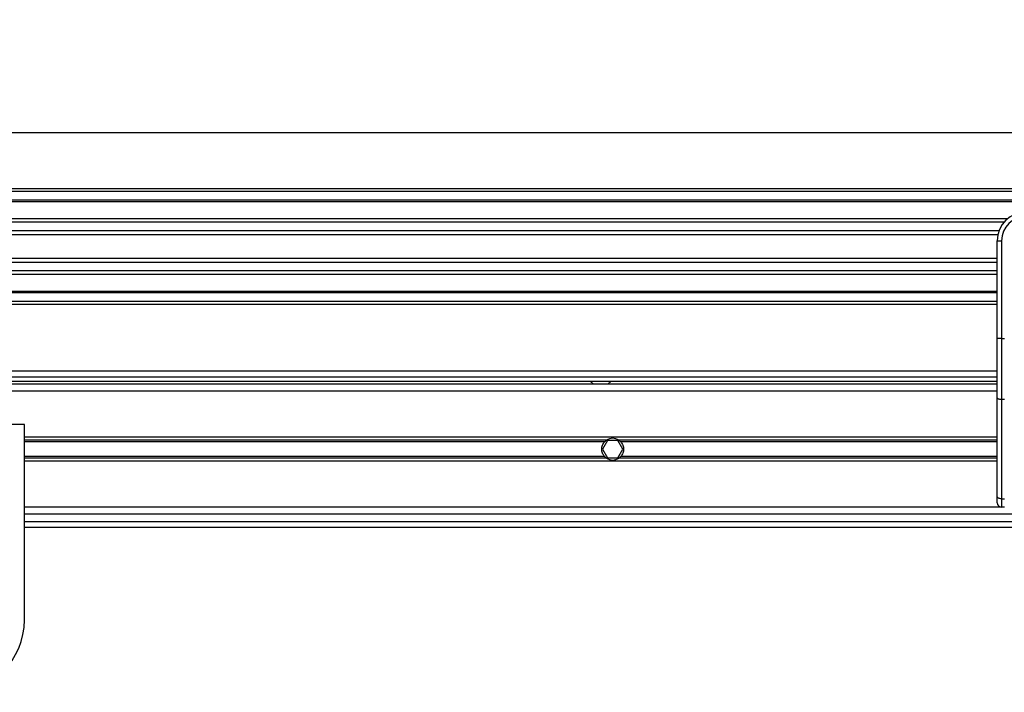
# Model space of a CAD drawing. Header units: millimetres. Extents: x 0 to 420, y 0 to 297.
# Tile 36 of 77: x 142 to 177, y 248 to 271. Entities that reach past the tile are written whole.
import ezdxf

# ---------------------------------------------------------------- set-up
doc = ezdxf.new("R2010")
doc.units = ezdxf.units.MM
doc.layers.add('QUOTE', color=174, linetype='Continuous')
doc.styles.add('SLDTEXTSTYLE3', font='TXT', dxfattribs={"width": 0.75})
doc.dimstyles.new('SLDDIMSTYLE0', dxfattribs={"dimtxt": 3, "dimasz": 3, "dimexe": 0, "dimexo": 0.0625, "dimgap": 0.75, "dimtad": 1, "dimlfac": 9.979656, "dimrnd": 1e-09, "dimzin": 12, "dimdsep": 46, "dimtxsty": 'SLDTEXTSTYLE3', "dimsah": 1, "dimcen": 0.09, "dimadec": 0, "dimazin": 3, "dimtfac": 1, "dimtdec": 3, "dimtofl": 0, "dimtmove": 0, "dimatfit": 3, "dimfxl": 0, "dimfrac": 2, "dimtolj": 1, "dimtzin": 12, "dimarcsym": 0})

# ---------------------------------------------------------------- blocks, each defined once
blk = doc.blocks.new('_D')
at = {"layer": 'QUOTE'}
for p, q in [((64.847, 258.179), (64.847, 269.127)), ((215.153, 258.179), (215.153, 269.127)), ((215.153, 267.127), (64.847, 267.127))]:
    blk.add_line(p, q, dxfattribs=at)
for points in [[(64.847, 267.127), (67.847, 266.627), (67.847, 267.627)], [(215.153, 267.127), (212.153, 267.627), (212.153, 266.627)]]:
    blk.add_solid(points, dxfattribs=at)
at = {"layer": 'QUOTE', "insert": (135.567, 270.994), "char_height": 3, "attachment_point": 1, "style": 'SLDTEXTSTYLE3'}
blk.add_mtext('1500', dxfattribs=at)

msp = doc.modelspace()

# ---------------------------------------------------------------- linework, layer by layer
at = {"color": 7, "linetype": 'Continuous', "lineweight": 25}
for p, q in [((215.1529, 265.1974), (64.8471, 265.1974)), ((215.1529, 265.0972), (64.8471, 265.0972)), ((215.1529, 264.7966), (64.8471, 264.7966)), ((215.1529, 264.7455), (64.8471, 264.7455)), ((176.6246, 264.1553), (103.3754, 264.1553)), ((176.5092, 264.039), (103.4908, 264.039)), ((176.3354, 263.7396), (103.6646, 263.7396)), ((176.2961, 263.6042), (103.7039, 263.6042)), ((176.2738, 263.3937), (176.4241, 263.3937)), ((176.2738, 262.5095), (176.2738, 263.3937)), ((176.4241, 263.3937), (176.4241, 260.0133)), ((176.2738, 262.7825), (103.7262, 262.7825)), ((176.2738, 262.6471), (103.7262, 262.6471)), ((176.2738, 261.8731), (176.2738, 262.5095)), ((176.2738, 262.3477), (103.7262, 262.3477)), ((176.2738, 262.2314), (103.7262, 262.2314)), ((176.2738, 260.0133), (176.2738, 261.8731)), ((176.2738, 261.6412), (103.7262, 261.6412)), ((176.2738, 261.5901), (103.7262, 261.5901)), ((176.2738, 261.2895), (103.7262, 261.2895)), ((176.2738, 261.1893), (103.7262, 261.1893)), ((176.2738, 257.9594), (176.2738, 260.0133)), ((176.4241, 260.0133), (176.2738, 260.0133)), ((176.4241, 260.0133), (176.4241, 257.8959)), ((176.4241, 260.0133), (176.5243, 260.0133)), ((176.2738, 258.8846), (103.7262, 258.8846)), ((103.7262, 258.6842), (176.2738, 258.6842)), ((103.7262, 258.5339), (176.2738, 258.5339)), ((176.2738, 258.4337), (103.7262, 258.4337)), ((162.184, 258.5339), (162.2954, 258.4337)), ((162.7964, 258.4337), (162.9077, 258.5339)), ((176.2738, 258.1831), (103.7262, 258.1831)), ((176.2738, 254.5278), (176.2738, 257.9594)), ((176.5243, 257.8959), (176.4241, 257.8959)), ((176.4241, 257.8959), (176.4241, 254.4643)), ((142.6053, 257.0308), (137.5951, 257.0308)), ((142.6053, 250.267), (142.6053, 257.0308)), ((176.2738, 256.5949), (142.6053, 256.5949)), ((162.747, 256.4863), (142.6053, 256.4863)), ((162.6826, 256.4288), (142.6053, 256.4288)), ((162.7898, 256.4797), (162.6163, 256.1791)), ((163.1369, 256.4797), (162.7898, 256.4797)), ((163.3105, 256.1791), (163.1369, 256.4797)), ((176.2738, 256.4863), (163.1797, 256.4863)), ((176.2738, 256.4288), (163.2442, 256.4288)), ((162.6826, 255.9294), (142.6053, 255.9294)), ((162.6163, 256.1791), (162.7898, 255.8785)), ((163.1369, 255.8785), (163.3105, 256.1791)), ((176.2738, 255.9294), (163.2442, 255.9294)), ((162.747, 255.8718), (142.6053, 255.8718)), ((176.2738, 255.7632), (142.6053, 255.7632)), ((162.7898, 255.8785), (163.1369, 255.8785)), ((176.2738, 255.8718), (163.1797, 255.8718)), ((176.2738, 254.3253), (176.2738, 254.5278)), ((176.4241, 254.4643), (176.5243, 254.4643)), ((176.4241, 254.4643), (176.4241, 254.175)), ((176.4241, 254.175), (142.6053, 254.175)), ((182.9293, 253.9245), (142.6053, 253.9245)), ((176.5243, 254.175), (176.4241, 254.175)), ((142.6053, 253.674), (182.9935, 253.674)), ((142.6053, 253.4736), (183.0519, 253.4736))]:
    msp.add_line(p, q, dxfattribs=at)
at = {"color": 7, "linetype": 'Continuous', "lineweight": 25, "flags": 128}
for points in [[(176.4241, 257.8959), (176.3948, 257.8971), (176.3666, 257.9007), (176.3406, 257.9066), (176.3178, 257.9145), (176.2991, 257.9241), (176.2852, 257.9351), (176.2767, 257.947), (176.2738, 257.9594)], [(176.4241, 254.4643), (176.3948, 254.4655), (176.3666, 254.4691), (176.3406, 254.475), (176.3178, 254.4829), (176.2991, 254.4925), (176.2852, 254.5035), (176.2767, 254.5154), (176.2738, 254.5278)]]:
    msp.add_lwpolyline(points, dxfattribs=at)
at = {"color": 7, "linetype": 'Continuous', "lineweight": 25}
for centre, radius, start, end in [((177.2758, 263.3937), 1.002, 90, 180), ((177.2758, 263.3937), 0.8517, 90, 180), ((162.9634, 256.1791), 0.3758, 54.84472, 125.15528), ((162.9634, 256.1791), 0.3758, 234.84472, 305.15528), ((176.4241, 254.3253), 0.1503, 180, 270), ((140.1002, 250.267), 2.5051, 180, 0)]:
    msp.add_arc(centre, radius, start, end, dxfattribs=at)
for points, knots in [([(162.6826, 255.9294), (162.6679, 255.9459), (162.6547, 255.9636), (162.6315, 256.0014), (162.6213, 256.0218), (162.6048, 256.0644), (162.5985, 256.0863), (162.5899, 256.1317), (162.5876, 256.1554), (162.5876, 256.2021), (162.5897, 256.2252), (162.5983, 256.271), (162.6047, 256.2934), (162.6211, 256.3358), (162.6313, 256.3563), (162.6547, 256.3945), (162.6679, 256.4122), (162.6826, 256.4288)], [0, 0, 0, 0, 0.125, 0.125, 0.25, 0.25, 0.375, 0.375, 0.5, 0.5, 0.625, 0.625, 0.75, 0.75, 0.875, 0.875, 1, 1, 1, 1]), ([(162.6826, 256.4288), (162.692, 256.4394), (162.7028, 256.4502), (162.7249, 256.4698), (162.7363, 256.4788), (162.747, 256.4863)], [0, 0, 0, 0, 0.5, 0.5, 1, 1, 1, 1]), ([(163.1797, 256.4863), (163.1904, 256.4788), (163.2019, 256.4698), (163.224, 256.4502), (163.2348, 256.4394), (163.2442, 256.4288)], [0, 0, 0, 0, 0.5, 0.5, 1, 1, 1, 1]), ([(163.2442, 256.4288), (163.2589, 256.4122), (163.272, 256.3946), (163.2953, 256.3567), (163.3054, 256.3363), (163.3219, 256.2938), (163.3283, 256.2718), (163.3369, 256.2265), (163.3391, 256.2028), (163.3392, 256.1561), (163.337, 256.133), (163.3285, 256.0871), (163.3221, 256.0647), (163.3056, 256.0223), (163.2955, 256.0019), (163.2721, 255.9637), (163.2589, 255.9459), (163.2442, 255.9294)], [0, 0, 0, 0, 0.125, 0.125, 0.25, 0.25, 0.375, 0.375, 0.5, 0.5, 0.625, 0.625, 0.75, 0.75, 0.875, 0.875, 1, 1, 1, 1]), ([(162.747, 255.8718), (162.7363, 255.8794), (162.7249, 255.8883), (162.7028, 255.9079), (162.692, 255.9188), (162.6826, 255.9294)], [0, 0, 0, 0, 0.5, 0.5, 1, 1, 1, 1]), ([(163.2442, 255.9294), (163.2348, 255.9188), (163.2239, 255.9079), (163.2019, 255.8883), (163.1904, 255.8794), (163.1797, 255.8718)], [0, 0, 0, 0, 0.5, 0.5, 1, 1, 1, 1])]:
    msp.add_open_spline(points, degree=3, knots=knots, dxfattribs=at)

# ---------------------------------------------------------------- dimensions: what is measured, and where the dimension line sits
at = {"layer": 'QUOTE'}
dim = msp.add_linear_dim(base=(64.8471, 267.1272), p1=(215.1529, 256.1791), p2=(64.8471, 256.1791), dimstyle='SLDDIMSTYLE0', dxfattribs=at)
dim.commit()
dim.dimension.update_dxf_attribs({"geometry": '_D', "text_midpoint": (140, 267.1272), "dimtype": 160})

doc.saveas('drawing.dxf')
